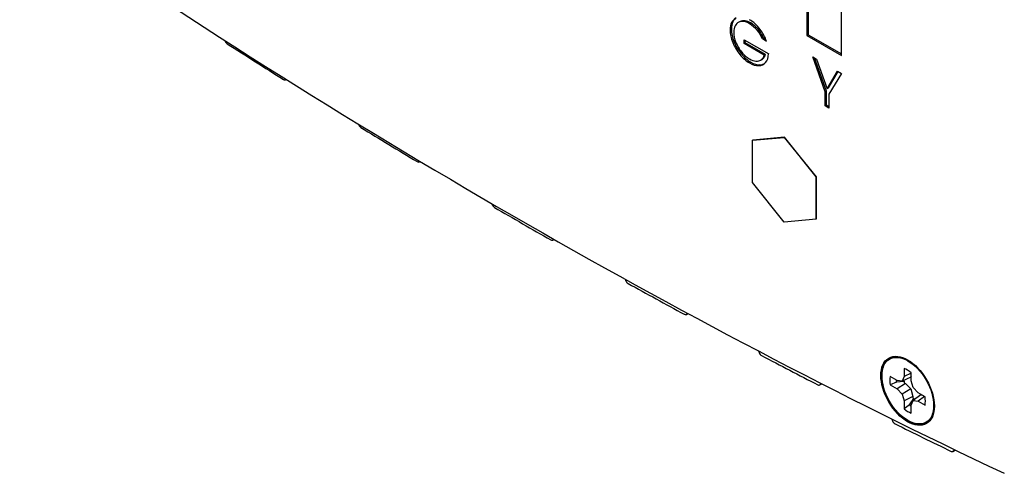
# Model space of a CAD drawing. Header units: inches. Extents: x 0 to 22, y 0 to 17.
# Tile 28 of 40: x 11.1 to 13.9, y 9.5 to 10.7. Entities that reach past the tile are written whole.
import ezdxf

# ---------------------------------------------------------------- set-up
doc = ezdxf.new("R2010")
doc.units = ezdxf.units.IN
doc.header["$MEASUREMENT"] = 0
for name, color, linetype in [('_INSIDE_FILL', 7, 'Continuous'), ('Default', 7, 'Continuous'), ('EXTRUSION_00', 7, 'Continuous'), ('PANEL__SIDE__LEF', 7, 'Continuous'), ('SCREW__4-40_X_.3', 7, 'Continuous'), ('STANDOFF__PEM_BS', 7, 'Continuous')]:
    doc.layers.add(name, color=color, linetype=linetype)

# ---------------------------------------------------------------- blocks, each defined once
blk = doc.blocks.new('SE4')
at = {"layer": '_INSIDE_FILL', "color": 7, "linetype": 'Continuous'}
for p, q in [((13.5952, 9.7251), (13.5986, 9.7231)), ((13.5952, 9.7251), (13.5986, 9.7231)), ((13.5952, 9.7251), (13.5986, 9.7231)), ((13.5952, 9.7251), (13.5986, 9.7231)), ((13.5952, 9.7251), (13.5986, 9.7231)), ((13.5986, 9.7231), (13.6135, 9.7074)), ((13.5986, 9.7231), (13.6135, 9.7074)), ((13.6147, 9.7427), (13.6135, 9.7401)), ((13.6135, 9.7074), (13.6197, 9.6866)), ((13.6135, 9.7074), (13.6197, 9.6866)), ((13.6418, 9.691), (13.6447, 9.6908)), ((13.6418, 9.691), (13.6447, 9.6908)), ((13.6197, 9.6866), (13.6197, 9.6827)), ((13.6197, 9.6866), (13.6197, 9.6827)), ((13.6197, 9.6866), (13.6197, 9.6827))]:
    blk.add_line(p, q, dxfattribs=at)
for start_param, end_param in [(4.00432, 4.168304), (-7.309897, -7.145912)]:
    blk.add_ellipse((13.6277, 9.7156), major_axis=(0.0236, -0.0409), ratio=0.57735, start_param=start_param, end_param=end_param, dxfattribs=at)
at = {"layer": 'EXTRUSION_00', "color": 7, "linetype": 'Continuous'}
for p, q in [((11.6905, 10.6841), (11.6905, 10.684)), ((11.8613, 10.5742), (11.8628, 10.5751)), ((11.8622, 10.5749), (11.8625, 10.5752)), ((11.8622, 10.5749), (11.8626, 10.5752)), ((12.0643, 10.4505), (12.0648, 10.4492)), ((12.2355, 10.3442), (12.238, 10.3456)), ((12.2366, 10.3451), (12.2373, 10.3459)), ((12.2366, 10.3451), (12.2377, 10.3457)), ((12.4383, 10.2274), (12.4393, 10.2251)), ((12.61, 10.1248), (12.6134, 10.1268)), ((12.6112, 10.1259), (12.6123, 10.1274)), ((12.6112, 10.1259), (12.6131, 10.127)), ((12.8124, 10.0152), (12.8138, 10.0118)), ((12.9844, 9.9163), (12.9888, 9.9189)), ((12.9857, 9.9175), (12.9873, 9.9197)), ((12.9857, 9.9175), (12.9884, 9.9191)), ((13.1862, 9.814), (13.1882, 9.8094)), ((13.3585, 9.7188), (13.364, 9.722)), ((13.3599, 9.7202), (13.3619, 9.7231)), ((13.3599, 9.7202), (13.3635, 9.7222)), ((13.5595, 9.6237), (13.5622, 9.618)), ((13.7323, 9.5323), (13.7389, 9.5362)), ((13.7338, 9.5338), (13.736, 9.5376)), ((13.7338, 9.5338), (13.7383, 9.5365))]:
    blk.add_line(p, q, dxfattribs=at)
for centre, major_axis, start_param, end_param in [((11.6978, 10.6844), (-0.0059, 0.0102), 1.292262, 2.300963), ((12.5252, 27.4875), (10.6043, -18.3672), -0.84063, -0.830107), ((11.8554, 10.5844), (-0.0059, 0.0102), 2.311486, 3.320187), ((12.0719, 10.45), (-0.0059, 0.0102), 1.317246, 2.325947), ((12.5252, 27.4875), (10.6043, -18.3672), -0.815645, -0.805122), ((12.2296, 10.3544), (-0.0059, 0.0102), 2.33647, 3.345172), ((12.4464, 10.2261), (-0.0059, 0.0102), 1.342231, 2.350932), ((12.5252, 27.4875), (10.6043, -18.3672), -0.790661, -0.780138), ((12.6041, 10.1351), (-0.0059, 0.0102), 2.361455, 3.370156), ((12.8208, 10.0131), (-0.0059, 0.0102), 1.367215, 2.375916), ((12.5252, 27.4875), (10.6043, -18.3672), -0.765677, -0.755154), ((12.9785, 9.9266), (-0.0059, 0.0102), 2.386439, 3.395141), ((13.1951, 9.8109), (-0.0059, 0.0102), 1.392199, 2.400901), ((12.5252, 27.4875), (10.6043, -18.3672), -0.740692, -0.730169), ((13.3526, 9.729), (-0.0059, 0.0102), 2.411424, 3.420125), ((13.5689, 9.6198), (-0.0059, 0.0102), 1.417184, 2.425885), ((12.5252, 27.4875), (10.6043, -18.3673), -0.715707, -0.705176), ((13.7264, 9.5425), (-0.0059, 0.0102), 2.436417, 3.448205)]:
    blk.add_ellipse(centre, major_axis=major_axis, ratio=0.57735, start_param=start_param, end_param=end_param, dxfattribs=at)
at = {"layer": 'PANEL__SIDE__LEF', "color": 7, "linetype": 'Continuous'}
for p, q in [((13.3224, 11.0657), (13.3224, 10.6985)), ((13.3259, 11.0678), (13.3259, 10.7005)), ((13.4193, 10.6425), (13.4193, 11.0098)), ((13.1106, 10.7161), (13.107, 10.714)), ((13.1148, 10.7364), (13.1113, 10.7344)), ((13.1336, 10.737), (13.13, 10.735)), ((13.1348, 10.7376), (13.1312, 10.7356)), ((13.165, 10.7334), (13.1615, 10.7313)), ((13.1462, 10.6757), (13.1462, 10.6863)), ((13.1462, 10.6863), (13.2152, 10.6465)), ((13.1497, 10.6777), (13.1497, 10.6843)), ((13.201, 10.6907), (13.1975, 10.6886)), ((13.209, 10.6819), (13.1975, 10.6886)), ((13.2074, 10.687), (13.201, 10.6907)), ((13.3259, 10.7005), (13.3224, 10.6985)), ((13.3224, 10.6985), (13.4193, 10.6425)), ((13.3259, 10.7005), (13.4193, 10.6466)), ((13.1182, 10.6805), (13.1146, 10.6785)), ((13.1497, 10.6777), (13.1462, 10.6757)), ((13.203, 10.6429), (13.1462, 10.6757)), ((13.2065, 10.645), (13.1497, 10.6777)), ((13.1379, 10.6473), (13.1343, 10.6452)), ((13.193, 10.6294), (13.1965, 10.6314)), ((13.1976, 10.6321), (13.1941, 10.6301)), ((13.2065, 10.645), (13.203, 10.6429)), ((13.3739, 10.5399), (13.3386, 10.6384)), ((13.3386, 10.6384), (13.3497, 10.632)), ((13.3774, 10.542), (13.3439, 10.6353)), ((13.3497, 10.632), (13.379, 10.5492)), ((13.165, 10.6234), (13.1615, 10.6213)), ((13.1906, 10.616), (13.1871, 10.6139)), ((13.379, 10.5492), (13.4083, 10.5982)), ((13.3825, 10.5513), (13.41, 10.5972)), ((13.4194, 10.5917), (13.3841, 10.5341)), ((13.4083, 10.5982), (13.4194, 10.5917)), ((13.3825, 10.5513), (13.379, 10.5492)), ((13.3774, 10.542), (13.3739, 10.5399)), ((13.3739, 10.5007), (13.3739, 10.5399)), ((13.3774, 10.5028), (13.3774, 10.542)), ((13.3841, 10.5341), (13.3841, 10.4949)), ((13.3774, 10.5028), (13.3739, 10.5007)), ((13.3841, 10.4949), (13.3739, 10.5007)), ((13.3841, 10.4989), (13.3774, 10.5028))]:
    blk.add_line(p, q, dxfattribs=at)
for centre in [(13.1131, 10.654), (13.1166, 10.6561)]:
    blk.add_arc(centre, 0.0912, 22.2998, 57.9623, dxfattribs=at)
for centre, major_axis, start_param, end_param in [((12.4955, 27.4661), (10.5768, -18.3195), -0.877808, -0.692988), ((13.1609, 10.6807), (0.0382, -0.0662), 3.139524, 3.514751), ((13.1644, 10.6828), (0.0382, -0.0662), 3.188965, 3.514751), ((13.1616, 10.6776), (-0.0398, 0.0689), 5.219174, 5.499657), ((13.157, 10.6846), (-0.0353, 0.0612), 0.368535, 0.775924), ((13.1585, 10.6843), (-0.0364, 0.0631), 0.785359, 1.335948), ((13.1605, 10.6866), (-0.0353, 0.0612), 0.368535, 0.775924), ((13.1621, 10.6863), (-0.0364, 0.0631), 0.785359, 1.335948), ((13.1578, 10.6841), (-0.0287, 0.0497), 0.346081, 0.776426), ((13.1616, 10.6804), (0.0315, -0.0546), 3.104757, 3.49557), ((13.1651, 10.6824), (0.0315, -0.0546), 3.104757, 3.141593), ((13.1628, 10.6812), (-0.037, 0.064), 4.920802, 5.221379), ((13.1567, 10.676), (-0.0438, 0.0759), 4.686205, 4.905591), ((13.1594, 10.6834), (-0.0298, 0.0516), 0.781052, 1.334189), ((13.1784, 10.6859), (0.0232, -0.0402), 1.155444, 1.57017), ((13.1612, 10.6847), (0.0386, -0.0669), 4.478936, 4.984695), ((13.1647, 10.6868), (0.0386, -0.0669), 4.478936, 4.984695), ((13.1605, 10.684), (-0.0309, 0.0535), 1.340694, 1.854917), ((13.1615, 10.685), (0.039, -0.0676), 4.982777, 5.496632), ((13.1651, 10.6871), (0.039, -0.0676), 4.982777, 5.496632), ((13.1618, 10.686), (0.0328, -0.0568), 4.997746, 5.499204), ((13.1617, 10.6832), (0.031, -0.0538), 5.501975, 5.914874), ((13.162, 10.6831), (-0.031, 0.0537), 2.766391, 3.178022), ((13.1658, 10.677), (0.0274, -0.0474), 0.033111, 0.500206), ((13.1655, 10.6851), (-0.031, 0.0537), 3.141593, 3.178022), ((13.1693, 10.679), (0.0274, -0.0474), 0.033111, 0.500206), ((13.1649, 10.6795), (0.0356, -0.0617), 0.183908, 0.716098), ((13.1613, 10.6848), (0.0388, -0.0673), 5.499948, 5.986182), ((13.1649, 10.6868), (0.0388, -0.0673), 5.499948, 5.986182), ((13.1618, 10.6839), (-0.0384, 0.0664), 2.841719, 3.324122), ((13.1653, 10.686), (-0.0384, 0.0664), 2.841719, 3.095484)]:
    blk.add_ellipse(centre, major_axis=major_axis, ratio=0.57735, start_param=start_param, end_param=end_param, dxfattribs=at)
for major_axis in [(0.0526, -0.091), (0.0512, -0.0886)]:
    blk.add_ellipse((13.6054, 9.7027), major_axis=major_axis, ratio=0.57735, dxfattribs=at)
for points in [[(13.165, 10.7334), (13.1595, 10.7365), (13.1542, 10.7385), (13.1489, 10.7394), (13.1437, 10.7402), (13.139, 10.7396), (13.1348, 10.7376)], [(13.1615, 10.7313), (13.156, 10.7345), (13.1506, 10.7365), (13.1454, 10.7373), (13.1402, 10.7382), (13.1355, 10.7376), (13.1312, 10.7356)]]:
    blk.add_open_spline(points, degree=3, knots=[0, 0, 0, 0, 0.5, 0.5, 0.5, 1, 1, 1, 1], dxfattribs=at)
at = {"layer": 'SCREW__4-40_X_.3', "color": 7, "linetype": 'Continuous'}
for p, q in [((13.5962, 9.7932), (13.5955, 9.7935)), ((13.5947, 9.7646), (13.5947, 9.7421)), ((13.6147, 9.7514), (13.5947, 9.7421)), ((13.6147, 9.7306), (13.6147, 9.7531)), ((13.5752, 9.7309), (13.5557, 9.7421)), ((13.5733, 9.7265), (13.5557, 9.719)), ((13.5557, 9.719), (13.5752, 9.7078)), ((13.5948, 9.7285), (13.5733, 9.7265)), ((13.589, 9.7295), (13.5752, 9.7309)), ((13.5986, 9.7231), (13.5752, 9.7078)), ((13.5947, 9.7421), (13.589, 9.7295)), ((13.6135, 9.7401), (13.589, 9.7295)), ((13.6204, 9.7114), (13.6147, 9.7306)), ((13.5752, 9.7078), (13.589, 9.6932)), ((13.6135, 9.7074), (13.589, 9.6932)), ((13.589, 9.6932), (13.5947, 9.674)), ((13.6342, 9.6968), (13.6204, 9.7114)), ((13.6418, 9.691), (13.6204, 9.6751)), ((13.6536, 9.6856), (13.6342, 9.6968)), ((13.6197, 9.6866), (13.5947, 9.674)), ((13.5947, 9.674), (13.5947, 9.6515)), ((13.6099, 9.6631), (13.5947, 9.6515)), ((13.6099, 9.6631), (13.6224, 9.6807)), ((13.6147, 9.6625), (13.6204, 9.6751)), ((13.6147, 9.64), (13.6147, 9.6625)), ((13.6204, 9.6751), (13.6342, 9.6737)), ((13.6522, 9.6864), (13.6342, 9.6737)), ((13.6342, 9.6737), (13.6536, 9.6625)), ((13.6791, 9.6487), (13.6792, 9.6496))]:
    blk.add_line(p, q, dxfattribs=at)
blk.add_ellipse((13.6047, 9.7023), major_axis=(0.053, -0.0918), ratio=0.57735, dxfattribs=at)
for centre, major_axis, start_param, end_param in [((13.6047, 9.7023), (-0.0353, 0.0612), 5.296429, 5.699145), ((13.6047, 9.7023), (-0.0353, 0.0612), 0.58404, 0.986756), ((13.6187, 9.7104), (-0.0327, 0.0566), 0.872683, 0.976269), ((13.6187, 9.7104), (0.0327, -0.0566), -0.976269, -0.872683), ((13.6047, 9.7023), (0.0353, -0.0612), 0.58404, 0.986756), ((13.6047, 9.7023), (0.0353, -0.0612), 5.296429, 5.699145)]:
    blk.add_ellipse(centre, major_axis=major_axis, ratio=0.57735, start_param=start_param, end_param=end_param, dxfattribs=at)
at = {"layer": 'STANDOFF__PEM_BS', "color": 7, "linetype": 'Continuous'}
for p, q in [((13.1699, 10.4049), (13.259, 10.4128)), ((13.2597, 10.4132), (13.1706, 10.4053)), ((13.2597, 10.4132), (13.259, 10.4128)), ((13.259, 10.4128), (13.3481, 10.302)), ((13.3488, 10.3024), (13.2597, 10.4132)), ((13.1706, 10.4053), (13.1699, 10.4049)), ((13.1699, 10.2861), (13.1699, 10.4049)), ((13.3488, 10.3024), (13.3481, 10.302)), ((13.3481, 10.302), (13.3481, 10.1832)), ((13.3488, 10.1836), (13.3488, 10.3024)), ((13.259, 10.1753), (13.1699, 10.2861)), ((13.3481, 10.1832), (13.259, 10.1753)), ((13.3488, 10.1836), (13.3481, 10.1832))]:
    blk.add_line(p, q, dxfattribs=at)

msp = doc.modelspace()

# ---------------------------------------------------------------- block references
at = {"layer": 'Default'}
msp.add_blockref('SE4', (0, 0), dxfattribs=at)

doc.saveas('drawing.dxf')
